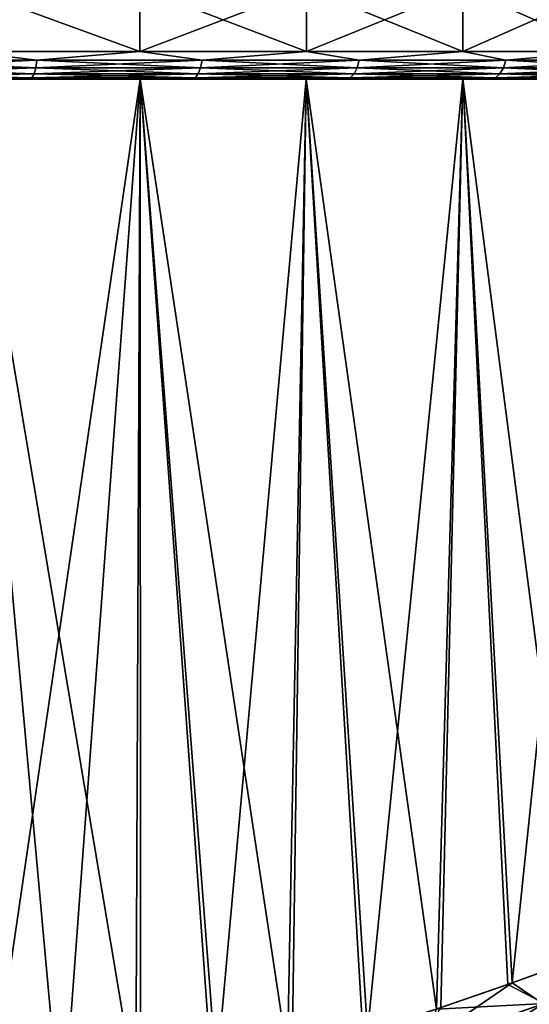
# Model space of a CAD drawing. Header units: metres. Extents: x -150 to 310, y -128 to 84.
# Tile 90 of 256: x -73.47 to -69.77, y 21.76 to 28.93. Entities that reach past the tile are written whole.
import ezdxf

# ---------------------------------------------------------------- set-up
doc = ezdxf.new("R2010")
doc.units = ezdxf.units.M
doc.layers.add('solid_26009703_SW0001', color=7, linetype='CONTINUOUS')

msp = doc.modelspace()

# ---------------------------------------------------------------- linework, layer by layer
at = {"layer": 'solid_26009703_SW0001'}
for points in [[(-72.59935, 28.700001, -10.285179), (-73.867531, 28.700001, -10.68036), (-73.867477, 29.164444, -10.680348)], [(-73.867531, 28.700001, 10.68036), (-72.59935, 28.700001, 10.285179), (-73.867477, 29.164444, 10.680348)], [(-72.59935, 28.700001, -10.285179), (-73.867477, 29.164444, -10.680348), (-72.599266, 29.164444, -10.285148)], [(-72.59935, 28.700001, 10.285179), (-72.599266, 29.164444, 10.285148), (-73.867477, 29.164444, 10.680348)], [(-72.59935, 28.700001, -10.285179), (-72.599266, 29.164444, -10.285148), (-71.388107, 29.164444, -9.740047)], [(-71.388046, 28.700001, -9.740017), (-72.59935, 28.700001, -10.285179), (-71.388107, 29.164444, -9.740047)], [(-72.59935, 28.700001, 10.285179), (-71.388046, 28.700001, 9.740017), (-72.599266, 29.164444, 10.285148)], [(-71.388046, 28.700001, 9.740017), (-71.388107, 29.164444, 9.740047), (-72.599266, 29.164444, 10.285148)], [(-71.388046, 28.700001, -9.740017), (-71.388107, 29.164444, -9.740047), (-70.251312, 29.164444, -9.052838)], [(-70.251289, 28.700001, 9.052823), (-70.251312, 29.164444, 9.052838), (-71.388107, 29.164444, 9.740047)], [(-71.388046, 28.700001, 9.740017), (-70.251289, 28.700001, 9.052823), (-71.388107, 29.164444, 9.740047)], [(-70.251289, 28.700001, -9.052823), (-71.388046, 28.700001, -9.740017), (-70.251312, 29.164444, -9.052838)], [(-70.251289, 28.700001, -9.052823), (-70.251312, 29.164444, -9.052838), (-69.205574, 29.164444, -8.233554)], [(-69.20565, 28.700001, 8.233619), (-69.205574, 29.164444, 8.233554), (-70.251312, 29.164444, 9.052838)], [(-70.251289, 28.700001, 9.052823), (-69.20565, 28.700001, 8.233619), (-70.251312, 29.164444, 9.052838)], [(-69.20565, 28.700001, -8.233619), (-70.251289, 28.700001, -9.052823), (-69.205574, 29.164444, -8.233554)], [(-73.347969, 28.638197, -10.528507), (-74.591568, 28.638197, -10.823245), (-73.867531, 28.700001, -10.68036)], [(-74.591568, 28.638197, 10.823245), (-73.347969, 28.638197, 10.528507), (-73.867531, 28.700001, 10.68036)], [(-73.347969, 28.638197, -10.528507), (-73.867531, 28.700001, -10.68036), (-72.59935, 28.700001, -10.285179)], [(-73.347969, 28.638197, 10.528507), (-72.59935, 28.700001, 10.285179), (-73.867531, 28.700001, 10.68036)], [(-72.147003, 28.638197, -10.091389), (-73.347969, 28.638197, -10.528507), (-72.59935, 28.700001, -10.285179)], [(-73.347969, 28.638197, 10.528507), (-72.147003, 28.638197, 10.091389), (-72.59935, 28.700001, 10.285179)], [(-72.147003, 28.638197, -10.091389), (-72.59935, 28.700001, -10.285179), (-71.388046, 28.700001, -9.740017)], [(-72.147003, 28.638197, 10.091389), (-71.388046, 28.700001, 9.740017), (-72.59935, 28.700001, 10.285179)], [(-71.004898, 28.638197, -9.517802), (-72.147003, 28.638197, -10.091389), (-71.388046, 28.700001, -9.740017)], [(-72.147003, 28.638197, 10.091389), (-71.004898, 28.638197, 9.517802), (-71.388046, 28.700001, 9.740017)], [(-71.004898, 28.638197, -9.517802), (-71.388046, 28.700001, -9.740017), (-70.251289, 28.700001, -9.052823)], [(-71.004898, 28.638197, 9.517802), (-70.251289, 28.700001, 9.052823), (-71.388046, 28.700001, 9.740017)], [(-69.937103, 28.638197, -8.815503), (-71.004898, 28.638197, -9.517802), (-70.251289, 28.700001, -9.052823)], [(-71.004898, 28.638197, 9.517802), (-69.937103, 28.638197, 8.815503), (-70.251289, 28.700001, 9.052823)], [(-69.937103, 28.638197, -8.815503), (-70.251289, 28.700001, -9.052823), (-69.20565, 28.700001, -8.233619)], [(-69.937103, 28.638197, 8.815503), (-69.20565, 28.700001, 8.233619), (-70.251289, 28.700001, 9.052823)], [(-68.958061, 28.638197, -7.99399), (-69.937103, 28.638197, -8.815503), (-69.20565, 28.700001, -8.233619)], [(-69.937103, 28.638197, 8.815503), (-68.958061, 28.638197, 7.99399), (-69.20565, 28.700001, 8.233619)], [(-74.596512, 28.582392, -10.795233), (-74.591568, 28.638197, -10.823245), (-73.347969, 28.638197, -10.528507)], [(-73.356133, 28.582392, -10.501257), (-74.596512, 28.582392, -10.795233), (-73.347969, 28.638197, -10.528507)], [(-74.596512, 28.582392, 10.795233), (-73.356133, 28.582392, 10.501257), (-74.591568, 28.638197, 10.823245)], [(-73.356133, 28.582392, 10.501257), (-73.347969, 28.638197, 10.528507), (-74.591568, 28.638197, 10.823245)], [(-73.356133, 28.582392, -10.501257), (-73.347969, 28.638197, -10.528507), (-72.147003, 28.638197, -10.091389)], [(-72.158264, 28.582392, -10.06527), (-73.356133, 28.582392, -10.501257), (-72.147003, 28.638197, -10.091389)], [(-73.356133, 28.582392, 10.501257), (-72.158264, 28.582392, 10.06527), (-73.347969, 28.638197, 10.528507)], [(-72.158264, 28.582392, 10.06527), (-72.147003, 28.638197, 10.091389), (-73.347969, 28.638197, 10.528507)], [(-72.158264, 28.582392, -10.06527), (-72.147003, 28.638197, -10.091389), (-71.004898, 28.638197, -9.517802)], [(-71.019119, 28.582392, -9.493168), (-72.158264, 28.582392, -10.06527), (-71.004898, 28.638197, -9.517802)], [(-72.158264, 28.582392, 10.06527), (-71.019119, 28.582392, 9.493168), (-72.147003, 28.638197, 10.091389)], [(-71.019119, 28.582392, 9.493168), (-71.004898, 28.638197, 9.517802), (-72.147003, 28.638197, 10.091389)], [(-71.019119, 28.582392, -9.493168), (-71.004898, 28.638197, -9.517802), (-69.937103, 28.638197, -8.815503)], [(-69.954086, 28.582392, -8.792687), (-71.019119, 28.582392, -9.493168), (-69.937103, 28.638197, -8.815503)], [(-71.019119, 28.582392, 9.493168), (-69.954086, 28.582392, 8.792687), (-71.004898, 28.638197, 9.517802)], [(-69.954086, 28.582392, 8.792687), (-69.937103, 28.638197, 8.815503), (-71.004898, 28.638197, 9.517802)], [(-69.954086, 28.582392, -8.792687), (-69.937103, 28.638197, -8.815503), (-68.958061, 28.638197, -7.99399)], [(-68.977577, 28.582392, -7.9733), (-69.954086, 28.582392, -8.792687), (-68.958061, 28.638197, -7.99399)], [(-69.954086, 28.582392, 8.792687), (-68.977577, 28.582392, 7.9733), (-69.937103, 28.638197, 8.815503)], [(-68.977577, 28.582392, 7.9733), (-68.958061, 28.638197, 7.99399), (-69.937103, 28.638197, 8.815503)], [(-73.368835, 28.538122, -10.458808), (-73.38485, 28.509731, -10.405322), (-74.613899, 28.509731, -10.696611)], [(-73.368835, 28.538122, -10.458808), (-74.613899, 28.509731, -10.696611), (-74.604202, 28.538122, -10.751595)], [(-74.604202, 28.538122, 10.751595), (-74.613899, 28.509731, 10.696611), (-73.38485, 28.509731, 10.405322)], [(-74.604202, 28.538122, -10.751595), (-74.596512, 28.582392, -10.795233), (-73.356133, 28.582392, -10.501257)], [(-73.368835, 28.538122, -10.458808), (-74.604202, 28.538122, -10.751595), (-73.356133, 28.582392, -10.501257)], [(-74.604202, 28.538122, 10.751595), (-73.368835, 28.538122, 10.458808), (-74.596512, 28.582392, 10.795233)], [(-74.604202, 28.538122, 10.751595), (-73.38485, 28.509731, 10.405322), (-73.368835, 28.538122, 10.458808)], [(-73.368835, 28.538122, 10.458808), (-73.356133, 28.582392, 10.501257), (-74.596512, 28.582392, 10.795233)], [(-72.175819, 28.538122, -10.024584), (-72.197929, 28.509731, -9.973318), (-73.38485, 28.509731, -10.405322)], [(-72.175819, 28.538122, -10.024584), (-73.38485, 28.509731, -10.405322), (-73.368835, 28.538122, -10.458808)], [(-73.368835, 28.538122, 10.458808), (-73.38485, 28.509731, 10.405322), (-72.197929, 28.509731, 9.973318)], [(-73.368835, 28.538122, -10.458808), (-73.356133, 28.582392, -10.501257), (-72.158264, 28.582392, -10.06527)], [(-72.175819, 28.538122, -10.024584), (-73.368835, 28.538122, -10.458808), (-72.158264, 28.582392, -10.06527)], [(-73.368835, 28.538122, 10.458808), (-72.175819, 28.538122, 10.024584), (-73.356133, 28.582392, 10.501257)], [(-73.368835, 28.538122, 10.458808), (-72.197929, 28.509731, 9.973318), (-72.175819, 28.538122, 10.024584)], [(-72.175819, 28.538122, 10.024584), (-72.158264, 28.582392, 10.06527), (-73.356133, 28.582392, 10.501257)], [(-71.041275, 28.538122, -9.454794), (-71.069191, 28.509731, -9.406443), (-72.197929, 28.509731, -9.973318)], [(-71.041275, 28.538122, -9.454794), (-72.197929, 28.509731, -9.973318), (-72.175819, 28.538122, -10.024584)], [(-72.175819, 28.538122, 10.024584), (-72.197929, 28.509731, 9.973318), (-71.069191, 28.509731, 9.406443)], [(-72.175819, 28.538122, -10.024584), (-72.158264, 28.582392, -10.06527), (-71.019119, 28.582392, -9.493168)], [(-71.041275, 28.538122, -9.454794), (-72.175819, 28.538122, -10.024584), (-71.019119, 28.582392, -9.493168)], [(-72.175819, 28.538122, 10.024584), (-71.041275, 28.538122, 9.454794), (-72.158264, 28.582392, 10.06527)], [(-72.175819, 28.538122, 10.024584), (-71.069191, 28.509731, 9.406443), (-71.041275, 28.538122, 9.454794)], [(-71.041275, 28.538122, 9.454794), (-71.019119, 28.582392, 9.493168), (-72.158264, 28.582392, 10.06527)], [(-69.980545, 28.538122, -8.757144), (-70.013885, 28.509731, -8.71236), (-71.069191, 28.509731, -9.406443)], [(-69.980545, 28.538122, -8.757144), (-71.069191, 28.509731, -9.406443), (-71.041275, 28.538122, -9.454794)], [(-71.041275, 28.538122, 9.454794), (-71.069191, 28.509731, 9.406443), (-70.013885, 28.509731, 8.71236)], [(-71.041275, 28.538122, -9.454794), (-71.019119, 28.582392, -9.493168), (-69.954086, 28.582392, -8.792687)], [(-69.980545, 28.538122, -8.757144), (-71.041275, 28.538122, -9.454794), (-69.954086, 28.582392, -8.792687)], [(-71.041275, 28.538122, 9.454794), (-69.980545, 28.538122, 8.757144), (-71.019119, 28.582392, 9.493168)], [(-71.041275, 28.538122, 9.454794), (-70.013885, 28.509731, 8.71236), (-69.980545, 28.538122, 8.757144)], [(-69.980545, 28.538122, 8.757144), (-69.954086, 28.582392, 8.792687), (-71.019119, 28.582392, 9.493168)], [(-69.007988, 28.538122, -7.941069), (-69.046303, 28.509731, -7.900459), (-70.013885, 28.509731, -8.71236)], [(-69.007988, 28.538122, -7.941069), (-70.013885, 28.509731, -8.71236), (-69.980545, 28.538122, -8.757144)], [(-69.980545, 28.538122, 8.757144), (-70.013885, 28.509731, 8.71236), (-69.046303, 28.509731, 7.900459)], [(-69.980545, 28.538122, -8.757144), (-69.954086, 28.582392, -8.792687), (-68.977577, 28.582392, -7.9733)], [(-69.007988, 28.538122, -7.941069), (-69.980545, 28.538122, -8.757144), (-68.977577, 28.582392, -7.9733)], [(-69.980545, 28.538122, 8.757144), (-69.007988, 28.538122, 7.941069), (-69.954086, 28.582392, 8.792687)], [(-69.980545, 28.538122, 8.757144), (-69.046303, 28.509731, 7.900459), (-69.007988, 28.538122, 7.941069)], [(-69.007988, 28.538122, 7.941069), (-68.977577, 28.582392, 7.9733), (-69.954086, 28.582392, 8.792687)], [(-73.38485, 28.509731, 10.405322), (-74.613899, 28.509731, 10.696611), (-73.91436, 28.5, 10.485509)], [(-74.613899, 28.509731, -10.696611), (-73.38485, 28.509731, -10.405322), (-73.91436, 28.5, -10.485509)], [(-73.38485, 28.509731, 10.405322), (-73.91436, 28.5, 10.485509), (-72.671837, 28.5, 10.098509)], [(-73.38485, 28.509731, -10.405322), (-72.671837, 28.5, -10.098509), (-73.91436, 28.5, -10.485509)], [(-73.91436, 28.5, 10.485509), (-73.868752, 28.5, 10.680607), (-72.598495, 28.5, 10.284231)], [(-72.671837, 28.5, 10.098509), (-73.91436, 28.5, 10.485509), (-72.598495, 28.5, 10.284231)], [(-73.91436, 28.5, -10.485509), (-72.598495, 28.5, -10.284231), (-73.868752, 28.5, -10.680607)], [(-73.91436, 28.5, -10.485509), (-72.671837, 28.5, -10.098509), (-72.598495, 28.5, -10.284231)], [(-72.629883, 21.11965, 10.434218), (-72.598495, 28.5, 10.284231), (-73.868752, 28.5, 10.680607)], [(-73.185486, 21.005184, 10.625875), (-72.629883, 21.11965, 10.434218), (-73.868752, 28.5, 10.680607)], [(-73.742928, 20.907143, 10.785726), (-73.185486, 21.005184, 10.625875), (-73.868752, 28.5, 10.680607)], [(-73.708641, 20.912632, -10.776803), (-73.868752, 28.5, -10.680607), (-72.598495, 28.5, -10.284231)], [(-73.150887, 21.011847, -10.614899), (-73.708641, 20.912632, -10.776803), (-72.598495, 28.5, -10.284231)], [(-72.197929, 28.509731, 9.973318), (-73.38485, 28.509731, 10.405322), (-72.671837, 28.5, 10.098509)], [(-73.38485, 28.509731, -10.405322), (-72.197929, 28.509731, -9.973318), (-72.671837, 28.5, -10.098509)], [(-72.595078, 21.127438, -10.421099), (-73.150887, 21.011847, -10.614899), (-72.598495, 28.5, -10.284231)], [(-72.197929, 28.509731, 9.973318), (-72.671837, 28.5, 10.098509), (-71.479675, 28.5, 9.562023)], [(-72.197929, 28.509731, -9.973318), (-71.479675, 28.5, -9.562023), (-72.671837, 28.5, -10.098509)], [(-72.671837, 28.5, 10.098509), (-72.598495, 28.5, 10.284231), (-71.389786, 28.5, 9.74073)], [(-71.479675, 28.5, 9.562023), (-72.671837, 28.5, 10.098509), (-71.389786, 28.5, 9.74073)], [(-72.671837, 28.5, -10.098509), (-71.389786, 28.5, -9.74073), (-72.598495, 28.5, -10.284231)], [(-72.671837, 28.5, -10.098509), (-71.479675, 28.5, -9.562023), (-71.389786, 28.5, -9.74073)], [(-72.629883, 21.11965, 10.434218), (-72.076317, 21.248339, 10.209394), (-72.598495, 28.5, 10.284231)], [(-71.524986, 21.39197, 9.949584), (-71.389786, 28.5, 9.74073), (-72.598495, 28.5, 10.284231)], [(-72.076317, 21.248339, 10.209394), (-71.524986, 21.39197, 9.949584), (-72.598495, 28.5, 10.284231)], [(-72.041626, 21.257109, -10.194129), (-72.598495, 28.5, -10.284231), (-71.389786, 28.5, -9.74073)], [(-72.041626, 21.257109, -10.194129), (-72.595078, 21.127438, -10.421099), (-72.598495, 28.5, -10.284231)], [(-71.069191, 28.509731, 9.406443), (-72.197929, 28.509731, 9.973318), (-71.479675, 28.5, 9.562023)], [(-72.197929, 28.509731, -9.973318), (-71.069191, 28.509731, -9.406443), (-71.479675, 28.5, -9.562023)], [(-71.490807, 21.401552, -9.93223), (-72.041626, 21.257109, -10.194129), (-71.389786, 28.5, -9.74073)], [(-71.524986, 21.39197, 9.949584), (-70.978485, 21.5541, 9.65375), (-71.389786, 28.5, 9.74073)], [(-70.944992, 21.564415, -9.634307), (-71.490807, 21.401552, -9.93223), (-71.389786, 28.5, -9.74073)], [(-71.069191, 28.509731, 9.406443), (-71.479675, 28.5, 9.562023), (-70.365891, 28.5, 8.888383)], [(-71.069191, 28.509731, -9.406443), (-70.365891, 28.5, -8.888383), (-71.479675, 28.5, -9.562023)], [(-71.479675, 28.5, 9.562023), (-71.389786, 28.5, 9.74073), (-70.25016, 28.5, 9.051468)], [(-70.365891, 28.5, 8.888383), (-71.479675, 28.5, 9.562023), (-70.25016, 28.5, 9.051468)], [(-71.479675, 28.5, -9.562023), (-70.25016, 28.5, -9.051468), (-71.389786, 28.5, -9.74073)], [(-71.479675, 28.5, -9.562023), (-70.365891, 28.5, -8.888383), (-70.25016, 28.5, -9.051468)], [(-70.442574, 21.728365, 9.323194), (-70.25016, 28.5, 9.051468), (-71.389786, 28.5, 9.74073)], [(-70.978485, 21.5541, 9.65375), (-70.442574, 21.728365, 9.323194), (-71.389786, 28.5, 9.74073)], [(-70.944992, 21.564415, -9.634307), (-71.389786, 28.5, -9.74073), (-70.25016, 28.5, -9.051468)], [(-70.013885, 28.509731, 8.71236), (-71.069191, 28.509731, 9.406443), (-70.365891, 28.5, 8.888383)], [(-71.069191, 28.509731, -9.406443), (-70.013885, 28.509731, -8.71236), (-70.365891, 28.5, -8.888383)], [(-70.41011, 21.739244, -9.301796), (-70.944992, 21.564415, -9.634307), (-70.25016, 28.5, -9.051468)], [(-70.442574, 21.728365, 9.323194), (-69.92276, 21.907877, 8.960169), (-70.25016, 28.5, 9.051468)], [(-69.89183, 21.919046, -8.93714), (-70.41011, 21.739244, -9.301796), (-70.25016, 28.5, -9.051468)], [(-70.013885, 28.509731, 8.71236), (-70.365891, 28.5, 8.888383), (-69.33786, 28.5, 8.083534)], [(-70.013885, 28.509731, -8.71236), (-69.33786, 28.5, -8.083534), (-70.365891, 28.5, -8.888383)], [(-70.365891, 28.5, 8.888383), (-70.25016, 28.5, 9.051468), (-69.207359, 28.5, 8.234692)], [(-69.33786, 28.5, 8.083534), (-70.365891, 28.5, 8.888383), (-69.207359, 28.5, 8.234692)], [(-70.365891, 28.5, -8.888383), (-69.207359, 28.5, -8.234692), (-70.25016, 28.5, -9.051468)], [(-70.365891, 28.5, -8.888383), (-69.33786, 28.5, -8.083534), (-69.207359, 28.5, -8.234692)], [(-69.422447, 22.089209, 8.566362), (-69.207359, 28.5, 8.234692), (-70.25016, 28.5, 9.051468)], [(-69.92276, 21.907877, 8.960169), (-69.422447, 22.089209, 8.566362), (-70.25016, 28.5, 9.051468)], [(-69.89183, 21.919046, -8.93714), (-70.25016, 28.5, -9.051468), (-69.207359, 28.5, -8.234692)], [(-69.046303, 28.509731, 7.900459), (-70.013885, 28.509731, 8.71236), (-69.33786, 28.5, 8.083534)], [(-70.013885, 28.509731, -8.71236), (-69.046303, 28.509731, -7.900459), (-69.33786, 28.5, -8.083534)], [(-69.393661, 22.100286, -8.54225), (-69.89183, 21.919046, -8.93714), (-69.207359, 28.5, -8.234692)], [(-69.657181, 21.768812, 8.793093), (-69.422447, 22.089209, 8.566362), (-69.92276, 21.907877, 8.960169)], [(-69.666656, 21.765318, -8.800523), (-69.89183, 21.919046, -8.93714), (-69.393661, 22.100286, -8.54225)], [(-70.574211, 21.449966, -9.442017), (-70.41011, 21.739244, -9.301796), (-69.89183, 21.919046, -8.93714)], [(-70.574211, 21.449966, -9.442017), (-69.89183, 21.919046, -8.93714), (-69.666656, 21.765318, -8.800523)], [(-69.657181, 21.768812, 8.793093), (-69.92276, 21.907877, 8.960169), (-70.442574, 21.728365, 9.323194)], [(-70.574211, 21.449966, -9.442017), (-69.666656, 21.765318, -8.800523), (-70.490685, 21.248041, -9.479327)], [(-69.657181, 21.768812, 8.793093), (-70.442574, 21.728365, 9.323194), (-70.56356, 21.453466, 9.435223)], [(-69.657181, 21.768812, 8.793093), (-70.56356, 21.453466, 9.435223), (-69.568001, 21.567659, 8.820019)], [(-69.666656, 21.765318, -8.800523), (-69.577522, 21.564159, -8.827559), (-70.490685, 21.248041, -9.479327)]]:
    msp.add_3dface(points, dxfattribs=at)

doc.saveas('drawing.dxf')
